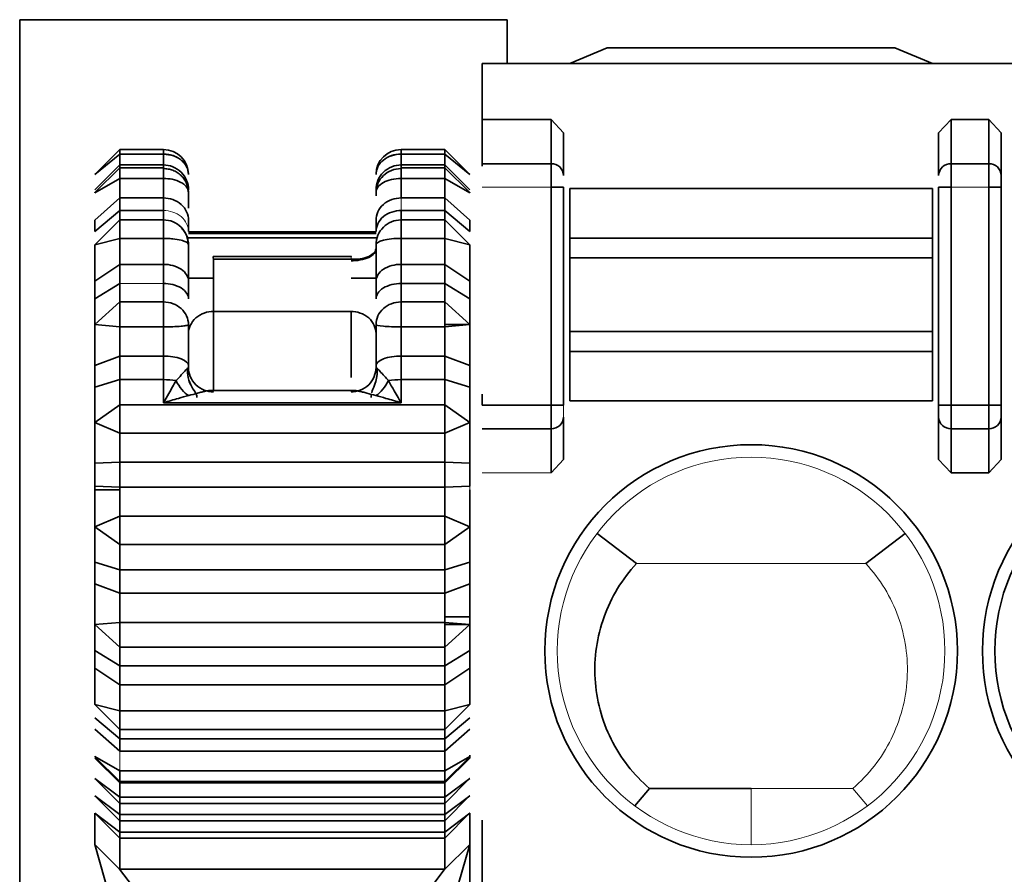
# Model space of a CAD drawing. Header units: millimetres. Extents: x 0 to 420, y 0 to 297.
# Tile 30 of 145: x 129.02 to 132.96, y 243.61 to 247.02. Entities that reach past the tile are written whole.
import ezdxf

# ---------------------------------------------------------------- set-up
doc = ezdxf.new("R2010")
doc.units = ezdxf.units.MM

msp = doc.modelspace()

# ---------------------------------------------------------------- linework, layer by layer
at = {"color": 7, "linetype": 'Continuous', "lineweight": 35}
for p, q in [((129.0195, 247.0243), (129.0195, 240.5743)), ((130.9695, 247.0243), (129.0195, 247.0243)), ((130.9695, 246.8493), (130.9695, 247.0243)), ((131.2195, 246.8493), (131.3695, 246.9118)), ((131.3695, 246.9118), (132.5195, 246.9118)), ((132.5195, 246.9118), (132.6695, 246.8493)), ((130.8695, 246.8493), (130.8695, 246.6244)), ((130.8695, 246.8493), (148.5728, 246.8493)), ((130.8695, 246.6244), (130.8695, 246.4482)), ((130.8695, 246.6244), (131.1445, 246.6244)), ((131.1445, 246.4482), (131.1445, 246.6244)), ((131.1445, 246.6244), (131.1945, 246.5712)), ((132.7445, 246.6244), (132.7445, 246.4482)), ((132.7445, 246.6244), (132.8945, 246.6244)), ((132.8945, 246.4482), (132.8945, 246.6244)), ((131.1945, 246.4012), (131.1945, 246.5712)), ((132.6945, 246.4012), (132.6945, 246.5712)), ((132.9445, 246.4012), (132.9445, 246.5712)), ((129.4195, 246.5045), (129.3195, 246.4045)), ((129.5945, 246.5045), (129.4195, 246.5045)), ((129.4195, 246.5045), (129.4195, 246.4864)), ((130.7195, 246.5045), (130.5445, 246.5045)), ((130.8195, 246.4045), (130.7195, 246.5045)), ((130.7195, 246.4864), (130.7195, 246.5045)), ((129.4195, 246.4864), (129.3195, 246.4045)), ((129.4195, 246.4432), (129.4195, 246.4864)), ((129.5945, 246.4864), (129.4195, 246.4864)), ((129.5945, 246.4432), (129.5945, 246.4864)), ((130.7195, 246.4864), (130.5445, 246.4864)), ((130.5445, 246.4864), (130.5445, 246.4432)), ((130.7195, 246.4864), (130.7195, 246.4432)), ((130.8195, 246.4045), (130.7195, 246.4864)), ((130.8695, 246.4482), (131.1445, 246.4482)), ((130.8695, 246.4482), (130.8695, 246.4378)), ((131.1445, 246.4482), (131.1445, 246.3542)), ((132.7445, 246.3542), (132.7445, 246.4482)), ((132.7445, 246.4482), (132.8945, 246.4482)), ((132.8945, 246.4482), (132.8945, 246.3542)), ((129.3195, 246.3441), (129.4195, 246.4432)), ((129.4195, 246.4321), (129.3201, 246.3327)), ((129.4195, 246.4432), (129.5945, 246.4432)), ((129.4195, 246.4432), (129.4195, 246.4321)), ((129.5945, 246.4321), (129.4195, 246.4321)), ((129.4195, 246.4321), (129.4195, 246.3894)), ((130.5445, 246.4432), (130.7195, 246.4432)), ((130.7195, 246.4321), (130.5445, 246.4321)), ((130.7195, 246.4321), (130.7195, 246.4432)), ((130.7195, 246.4432), (130.8195, 246.3441)), ((130.819, 246.3327), (130.7195, 246.4321)), ((130.7195, 246.3894), (130.7195, 246.4321)), ((129.4195, 246.3894), (129.3195, 246.3321)), ((129.4195, 246.3112), (129.4195, 246.3894)), ((129.5945, 246.3894), (129.4195, 246.3894)), ((129.5945, 246.3112), (129.5945, 246.3894)), ((130.7195, 246.3894), (130.5445, 246.3894)), ((130.5445, 246.3894), (130.5445, 246.3112)), ((130.7195, 246.3894), (130.7195, 246.3112)), ((130.8195, 246.3321), (130.7195, 246.3894)), ((129.3195, 246.3321), (129.3201, 246.3327)), ((130.4445, 246.3324), (130.4445, 246.3202)), ((130.819, 246.3327), (130.8195, 246.3321)), ((131.1445, 246.3542), (131.1945, 246.3542)), ((131.1445, 245.482), (131.1445, 246.3542)), ((131.1945, 245.482), (131.1945, 246.3542)), ((131.2195, 246.1508), (131.2195, 246.3493)), ((131.2195, 246.3493), (132.6695, 246.3493)), ((132.6695, 246.1508), (132.6695, 246.3493)), ((132.6945, 246.3542), (132.7445, 246.3542)), ((132.6945, 246.3542), (132.6945, 245.482)), ((132.7445, 246.3542), (132.7445, 245.482)), ((132.8945, 246.3542), (132.9445, 246.3542)), ((132.8945, 245.482), (132.8945, 246.3542)), ((132.9445, 245.482), (132.9445, 246.3542)), ((129.3195, 246.2227), (129.4195, 246.3112)), ((129.4195, 246.3112), (129.5945, 246.3112)), ((129.4195, 246.3112), (129.4195, 246.2611)), ((129.5945, 246.3112), (129.5945, 246.2611)), ((130.5445, 246.3112), (130.7195, 246.3112)), ((130.7195, 246.2611), (130.7195, 246.3112)), ((129.4195, 246.2611), (129.3195, 246.1766)), ((129.4195, 246.2234), (129.4195, 246.2611)), ((129.5945, 246.2611), (129.4195, 246.2611)), ((129.5945, 246.2234), (129.5945, 246.2611)), ((130.5445, 246.2611), (130.5445, 246.2234)), ((130.7195, 246.2611), (130.5445, 246.2611)), ((130.7195, 246.2611), (130.7195, 246.2234)), ((130.8195, 246.1766), (130.7195, 246.2611)), ((129.3195, 246.1238), (129.4195, 246.2234)), ((129.4195, 246.2234), (129.5945, 246.2234)), ((129.4195, 246.2234), (129.4195, 246.1495)), ((129.5945, 246.2234), (129.5945, 246.1495)), ((130.5445, 246.2234), (130.7195, 246.2234)), ((130.5445, 246.1495), (130.5445, 246.2234)), ((130.7195, 246.1495), (130.7195, 246.2234)), ((130.7195, 246.2234), (130.8195, 246.1238)), ((130.4445, 246.1752), (129.6945, 246.1752)), ((129.4195, 246.1495), (129.3195, 246.1238)), ((129.4195, 246.0457), (129.4195, 246.1495)), ((129.5945, 246.1495), (129.4195, 246.1495)), ((129.5945, 246.0457), (129.5945, 246.1495)), ((129.6945, 246.1521), (130.4445, 246.1521)), ((130.7195, 246.1495), (130.5445, 246.1495)), ((130.5445, 246.1495), (130.5445, 246.0457)), ((130.7195, 246.1495), (130.7195, 246.0457)), ((130.8195, 246.1238), (130.7195, 246.1495)), ((131.2195, 246.0719), (131.2195, 246.1508)), ((132.6695, 246.1508), (131.2195, 246.1508)), ((132.6695, 246.0719), (132.6695, 246.1508)), ((130.3461, 246.0773), (129.793, 246.0773)), ((129.7942, 246.0661), (130.3445, 246.0661)), ((129.7945, 245.9909), (129.7945, 246.0598)), ((131.2195, 245.7766), (131.2195, 246.0719)), ((132.6695, 246.0719), (131.2195, 246.0719)), ((132.6695, 245.7766), (132.6695, 246.0719)), ((129.3195, 245.9784), (129.4195, 246.0457)), ((129.4195, 246.0457), (129.5945, 246.0457)), ((129.4195, 246.0457), (129.4195, 245.969)), ((129.5945, 246.0457), (129.5945, 245.969)), ((130.5445, 246.0457), (130.7195, 246.0457)), ((130.5445, 245.969), (130.5445, 246.0457)), ((130.7195, 245.969), (130.7195, 246.0457)), ((130.7195, 246.0457), (130.8195, 245.9784)), ((129.7945, 245.8575), (129.7945, 245.9909)), ((129.4195, 245.969), (129.3195, 245.9078)), ((129.4195, 245.8952), (129.4195, 245.969)), ((129.5945, 245.8952), (129.5945, 245.969)), ((130.5445, 245.969), (130.5445, 245.8952)), ((130.7195, 245.969), (130.5445, 245.969)), ((130.7195, 245.969), (130.7195, 245.8952)), ((130.8195, 245.9078), (130.7195, 245.969)), ((129.3195, 245.8045), (129.4195, 245.8952)), ((129.4195, 245.8952), (129.5945, 245.8952)), ((129.4195, 245.8952), (129.4195, 245.7957)), ((129.5945, 245.8952), (129.5945, 245.7957)), ((130.3445, 245.8575), (129.7945, 245.8575)), ((130.5445, 245.8952), (130.7195, 245.8952)), ((130.5445, 245.7957), (130.5445, 245.8952)), ((130.7195, 245.8045), (130.7195, 245.8952)), ((130.7195, 245.8952), (130.8195, 245.8045)), ((129.4195, 245.7957), (129.3195, 245.8045)), ((129.5945, 245.7957), (129.4195, 245.7957)), ((129.4195, 245.6787), (129.4195, 245.7957)), ((129.5945, 245.6787), (129.5945, 245.7957)), ((130.7195, 245.7957), (130.5445, 245.7957)), ((130.5445, 245.7957), (130.5445, 245.6787)), ((130.8195, 245.8045), (130.7195, 245.7957)), ((130.7195, 245.7957), (130.7195, 245.8045)), ((130.7195, 245.8045), (130.8195, 245.8045)), ((130.7195, 245.7957), (130.7195, 245.6787)), ((131.2195, 245.6977), (131.2195, 245.7766)), ((131.2195, 245.7766), (132.6695, 245.7766)), ((132.6695, 245.6977), (132.6695, 245.7766)), ((129.3195, 245.6408), (129.4195, 245.6787)), ((129.4195, 245.6787), (129.5945, 245.6787)), ((129.4195, 245.6787), (129.4195, 245.5846)), ((129.5945, 245.6787), (129.5945, 245.5846)), ((130.5445, 245.6787), (130.7195, 245.6787)), ((130.5445, 245.5846), (130.5445, 245.6787)), ((130.7195, 245.5846), (130.7195, 245.6787)), ((130.7195, 245.6787), (130.8195, 245.6408)), ((131.2195, 245.4993), (131.2195, 245.6977)), ((131.2195, 245.6977), (132.6695, 245.6977)), ((132.6695, 245.4993), (132.6695, 245.6977)), ((130.4445, 245.6408), (130.4445, 245.6324)), ((129.4195, 245.5846), (129.3195, 245.5542)), ((129.5945, 245.5846), (129.4195, 245.5846)), ((129.4195, 245.5846), (129.4195, 245.4837)), ((129.5945, 245.4923), (129.5945, 245.5846)), ((130.7195, 245.5846), (130.5445, 245.5846)), ((130.5445, 245.5846), (130.5445, 245.4923)), ((130.7195, 245.5846), (130.7195, 245.4837)), ((130.8195, 245.5542), (130.7195, 245.5846)), ((130.3562, 245.5412), (129.7829, 245.5412)), ((130.4257, 245.5213), (130.4246, 245.5126)), ((130.8695, 245.5265), (130.8695, 245.482)), ((129.3195, 245.4129), (129.4195, 245.4837)), ((129.4195, 245.3705), (129.4195, 245.4837)), ((129.4195, 245.4837), (130.7195, 245.4837)), ((130.5445, 245.4923), (129.5945, 245.4923)), ((130.7195, 245.3705), (130.7195, 245.4837)), ((130.7195, 245.4837), (130.8195, 245.4129)), ((130.8695, 245.482), (131.1445, 245.482)), ((131.1445, 245.482), (131.1445, 245.388)), ((131.1945, 245.482), (131.1445, 245.482)), ((132.6695, 245.4993), (131.2195, 245.4993)), ((132.7445, 245.482), (132.6945, 245.482)), ((132.7445, 245.388), (132.7445, 245.482)), ((132.7445, 245.482), (132.8945, 245.482)), ((132.8945, 245.482), (132.8945, 245.388)), ((132.9445, 245.482), (132.8945, 245.482)), ((131.1945, 245.435), (131.1945, 245.265)), ((132.6945, 245.435), (132.6945, 245.265)), ((132.9445, 245.435), (132.9445, 245.265)), ((129.4195, 245.3705), (129.3195, 245.4129)), ((130.8195, 245.4129), (130.7195, 245.3705)), ((131.1445, 245.388), (130.8695, 245.388)), ((131.1445, 245.2118), (131.1445, 245.388)), ((132.8945, 245.388), (132.7445, 245.388)), ((132.7445, 245.388), (132.7445, 245.2118)), ((132.8945, 245.2118), (132.8945, 245.388)), ((130.7195, 245.3705), (129.4195, 245.3705)), ((129.4195, 245.3705), (129.4195, 245.2546)), ((130.7195, 245.3705), (130.7195, 245.2546)), ((129.3195, 245.2646), (129.3195, 245.2506)), ((129.3195, 245.2506), (129.4195, 245.2546)), ((129.3195, 245.2506), (129.3195, 245.2045)), ((129.4195, 245.2546), (130.7195, 245.2546)), ((129.4195, 245.1544), (129.4195, 245.2546)), ((130.7195, 245.2546), (130.8195, 245.2506)), ((130.7195, 245.1544), (130.7195, 245.2546)), ((130.8195, 245.2506), (130.8195, 245.2646)), ((132.7445, 245.2118), (132.6945, 245.265)), ((132.9445, 245.265), (132.8945, 245.2118)), ((129.3195, 245.2045), (129.3195, 245.1584)), ((132.8945, 245.2118), (132.7445, 245.2118)), ((129.4195, 245.1544), (129.3195, 245.1584)), ((129.3195, 245.1584), (129.3195, 245.1444)), ((130.7195, 245.1544), (129.4195, 245.1544)), ((129.4195, 245.1444), (129.4195, 245.1544)), ((130.8195, 245.1584), (130.7195, 245.1544)), ((130.7195, 245.1544), (130.7195, 245.0385)), ((129.4195, 245.1444), (129.3195, 245.1444)), ((129.4195, 245.1444), (129.4195, 245.0385)), ((129.3195, 244.9961), (129.4195, 245.0385)), ((129.4195, 244.9253), (129.4195, 245.0385)), ((129.4195, 245.0385), (130.7195, 245.0385)), ((130.7195, 244.9253), (130.7195, 245.0385)), ((130.7195, 245.0385), (130.8195, 244.9961)), ((129.4195, 244.9253), (129.3195, 244.9961)), ((130.8195, 244.9961), (130.7195, 244.9253)), ((131.3286, 244.9697), (131.4863, 244.8492)), ((132.5604, 244.9697), (132.4028, 244.8493)), ((130.7195, 244.9253), (129.4195, 244.9253)), ((129.4195, 244.9253), (129.4195, 244.8244)), ((130.7195, 244.9253), (130.7195, 244.8244)), ((129.3195, 244.8548), (129.4195, 244.8244)), ((130.7195, 244.8244), (130.8195, 244.8548)), ((129.4195, 244.8244), (130.7195, 244.8244)), ((129.4195, 244.7303), (129.4195, 244.8244)), ((130.7195, 244.7303), (130.7195, 244.8244)), ((129.4195, 244.7303), (129.3195, 244.7682)), ((130.8195, 244.7682), (130.7195, 244.7303)), ((130.7195, 244.7303), (129.4195, 244.7303)), ((129.4195, 244.7303), (129.4195, 244.6133)), ((130.7195, 244.7303), (130.7195, 244.6354)), ((129.3195, 244.6045), (129.4195, 244.6133)), ((129.4195, 244.5138), (129.3195, 244.6045)), ((129.4195, 244.6133), (130.7195, 244.6133)), ((129.4195, 244.5138), (129.4195, 244.6133)), ((130.7195, 244.6354), (130.8195, 244.6354)), ((130.7195, 244.6354), (130.7195, 244.6133)), ((130.7195, 244.6133), (130.7195, 244.6045)), ((130.7195, 244.6133), (130.8195, 244.6045)), ((130.7195, 244.5138), (130.7195, 244.6045)), ((130.8195, 244.6045), (130.7195, 244.5138)), ((130.7195, 244.6045), (130.8195, 244.6045)), ((129.3195, 244.5012), (129.4195, 244.44)), ((130.7195, 244.5138), (129.4195, 244.5138)), ((129.4195, 244.5138), (129.4195, 244.44)), ((130.7195, 244.5138), (130.7195, 244.44)), ((130.7195, 244.44), (130.8195, 244.5012)), ((129.4195, 244.44), (130.7195, 244.44)), ((129.4195, 244.3633), (129.4195, 244.44)), ((130.7195, 244.3633), (130.7195, 244.44)), ((129.4195, 244.3633), (129.3195, 244.4306)), ((130.8195, 244.4306), (130.7195, 244.3633)), ((130.7195, 244.3633), (129.4195, 244.3633)), ((129.4195, 244.3633), (129.4195, 244.2595)), ((130.7195, 244.3633), (130.7195, 244.2595)), ((129.3195, 244.2853), (129.4195, 244.2595)), ((129.4195, 244.1856), (129.3195, 244.2853)), ((130.7195, 244.2595), (130.8195, 244.2853)), ((130.8195, 244.2853), (130.7195, 244.1856)), ((129.4195, 244.2595), (130.7195, 244.2595)), ((129.4195, 244.1856), (129.4195, 244.2595)), ((130.7195, 244.1856), (130.7195, 244.2595)), ((129.3195, 244.2324), (129.4195, 244.1479)), ((130.7195, 244.1479), (130.8195, 244.2324)), ((129.4195, 244.0978), (129.3195, 244.1863)), ((130.7195, 244.1856), (129.4195, 244.1856)), ((129.4195, 244.1856), (129.4195, 244.1479)), ((130.8195, 244.1863), (130.7195, 244.0978)), ((130.7195, 244.1856), (130.7195, 244.1479)), ((129.4195, 244.1479), (130.7195, 244.1479)), ((129.4195, 244.0978), (129.4195, 244.1479)), ((130.7195, 244.0978), (130.7195, 244.1479)), ((130.7195, 244.0978), (129.4195, 244.0978)), ((130.7195, 244.0978), (130.7195, 244.0196)), ((129.3195, 244.0769), (129.4195, 244.0196)), ((129.3201, 244.0763), (129.3195, 244.0769)), ((129.4195, 243.9715), (129.3195, 244.07)), ((129.3201, 244.0763), (129.4195, 243.9769)), ((130.7195, 244.0196), (130.8195, 244.0769)), ((130.7195, 243.9769), (130.819, 244.0763)), ((130.8195, 244.07), (130.7195, 243.9715)), ((130.8195, 244.0769), (130.819, 244.0763)), ((130.8195, 244.0829), (130.8195, 244.07)), ((129.4195, 244.0196), (130.7195, 244.0196)), ((129.4195, 243.9769), (129.4195, 244.0196)), ((130.7195, 243.9769), (130.7195, 244.0196)), ((129.3195, 243.9895), (129.4195, 243.914)), ((129.3202, 243.9889), (129.3195, 243.9895)), ((129.4195, 243.9769), (130.7195, 243.9769)), ((129.4195, 243.9769), (129.4195, 243.9715)), ((130.7195, 243.9715), (129.4195, 243.9715)), ((129.4195, 243.9715), (129.4195, 243.914)), ((130.7195, 243.914), (130.8195, 243.9895)), ((130.7195, 243.8895), (130.8189, 243.9888)), ((130.7195, 243.9715), (130.7195, 243.914)), ((130.8195, 243.9895), (130.8189, 243.9889)), ((131.4789, 243.8797), (131.5384, 243.9493)), ((131.9445, 243.9493), (131.5384, 243.9493)), ((129.3195, 243.92), (129.4195, 243.8445)), ((129.3202, 243.9194), (129.3195, 243.92)), ((129.3202, 243.9193), (129.4195, 243.82)), ((129.4195, 243.914), (130.7195, 243.914)), ((129.4195, 243.8895), (129.4195, 243.914)), ((129.4195, 243.8895), (130.7195, 243.8895)), ((129.4195, 243.8895), (129.4195, 243.8445)), ((130.7195, 243.8445), (130.8195, 243.92)), ((130.7195, 243.82), (130.8189, 243.9193)), ((130.7195, 243.8895), (130.7195, 243.914)), ((130.7195, 243.8895), (130.7195, 243.8445)), ((130.8195, 243.92), (130.8189, 243.9194)), ((129.3195, 243.8505), (129.4195, 243.7751)), ((129.3202, 243.8499), (129.3195, 243.8505)), ((129.3195, 243.7247), (129.3195, 243.8501)), ((129.3202, 243.8499), (129.4195, 243.7505)), ((130.7195, 243.7751), (130.8195, 243.8505)), ((130.7195, 243.7505), (130.8189, 243.8499)), ((130.8195, 243.8505), (130.8189, 243.8499)), ((130.8195, 243.8501), (130.8195, 243.7247)), ((129.4195, 243.8445), (130.7195, 243.8445)), ((129.4195, 243.82), (129.4195, 243.8445)), ((129.4195, 243.82), (130.7195, 243.82)), ((129.4195, 243.82), (129.4195, 243.7751)), ((130.7195, 243.82), (130.7195, 243.8445)), ((130.7195, 243.82), (130.7195, 243.7751)), ((130.8695, 243.8229), (130.8695, 241.9867)), ((129.4195, 243.7751), (130.7195, 243.7751)), ((129.4195, 243.7505), (129.4195, 243.7751)), ((130.7195, 243.7505), (130.7195, 243.7751)), ((129.4195, 243.77), (129.4194, 243.6267)), ((129.4195, 243.7505), (130.7195, 243.7505)), ((130.7195, 243.77), (130.7197, 243.6266)), ((129.3195, 243.7247), (129.4192, 243.6269)), ((129.4445, 243.2906), (129.3195, 243.7247)), ((130.8195, 243.7247), (130.6945, 243.2906)), ((130.8195, 243.7247), (130.7199, 243.6269)), ((130.8195, 243.7233), (130.8195, 243.4104)), ((129.4191, 243.627), (129.5009, 243.5183)), ((130.7198, 243.6265), (129.4192, 243.6265)), ((130.72, 243.6272), (130.6382, 243.5183))]:
    msp.add_line(p, q, dxfattribs=at)
at = {"color": 142, "linetype": 'Continuous', "lineweight": 18, "true_color": 0x0080c0}
for p, q in [((132.6945, 246.5712), (132.7445, 246.6244)), ((132.8945, 246.6244), (132.9445, 246.5712)), ((131.1445, 246.3542), (130.8695, 246.3542)), ((132.8945, 246.3542), (132.7445, 246.3542)), ((130.5445, 246.2611), (130.5445, 246.3112)), ((130.7195, 246.3112), (130.8195, 246.2227)), ((129.5945, 245.969), (129.4195, 245.969)), ((131.1945, 245.265), (131.1445, 245.2118)), ((131.1445, 245.2118), (130.8695, 245.2118)), ((130.8195, 245.1444), (130.8195, 245.1584)), ((131.4863, 244.8493), (132.4028, 244.8493)), ((129.4195, 244.0978), (129.4195, 244.0196)), ((129.3202, 243.9888), (129.4195, 243.8895)), ((131.9445, 243.9493), (131.9445, 243.7243)), ((132.3507, 243.9493), (131.9445, 243.9493)), ((132.4102, 243.8798), (132.3507, 243.9493))]:
    msp.add_line(p, q, dxfattribs=at)
at = {"color": 8, "linetype": 'Continuous', "lineweight": 35}
for p, q in [((129.5945, 246.5045), (129.5945, 246.4864)), ((130.5445, 246.4864), (130.5445, 246.5045)), ((129.5945, 246.4432), (129.5945, 246.4321)), ((129.5945, 246.4321), (129.5945, 246.3894)), ((130.5445, 246.4321), (130.5445, 246.4432)), ((130.5445, 246.3894), (130.5445, 246.4321)), ((130.4445, 246.1685), (129.6945, 246.1685)), ((129.7945, 245.8575), (129.7945, 245.5412)), ((130.3445, 245.8575), (130.3445, 245.593))]:
    msp.add_line(p, q, dxfattribs=at)
at = {"color": 7, "linetype": 'Continuous', "lineweight": 35}
for centre, radius in [((131.9445, 244.4993), 0.825), ((133.6945, 244.4993), 0.825), ((133.6945, 244.4993), 0.775)]:
    msp.add_circle(centre, radius, dxfattribs=at)
at = {"color": 142, "linetype": 'Continuous', "lineweight": 18, "true_color": 0x0080c0}
msp.add_circle((131.9445, 244.4993), 0.775, dxfattribs=at)
at = {"color": 7, "linetype": 'Continuous', "lineweight": 35}
for centre, radius, start, end in [((129.5945, 246.4045), 0.1, 0.3768, 90), ((130.5445, 246.4045), 0.1, 90, 180), ((131.146, 246.3997), 0.0486, 1.8362, 91.7254), ((132.7431, 246.3997), 0.0486, 88.2746, 178.1638), ((132.896, 246.3997), 0.0486, 1.8362, 91.7254), ((131.146, 245.4366), 0.0486, 268.2746, 358.1638), ((132.7431, 245.4366), 0.0486, 181.8362, 271.7254), ((132.896, 245.4366), 0.0486, 268.2746, 358.1638)]:
    msp.add_arc(centre, radius, start, end, dxfattribs=at)
for points, knots in [([(129.5945, 246.4868), (129.6019, 246.4864), (129.617, 246.4856), (129.6392, 246.4791), (129.6588, 246.4686), (129.6753, 246.4543), (129.6852, 246.4402), (129.6927, 246.4237), (129.6938, 246.4124), (129.6945, 246.4045)], [0, 0, 0, 0, 0.141461, 0.288141, 0.445407, 0.585835, 0.740624, 0.818994, 1, 1, 1, 1]), ([(129.6945, 246.4045), (129.6941, 246.4101), (129.6934, 246.4207), (129.6876, 246.4354), (129.68, 246.4477), (129.665, 246.4644), (129.6371, 246.4823), (129.6083, 246.4851), (129.5945, 246.4864)], [0, 0, 0, 0, 0.13115, 0.250283, 0.357017, 0.451458, 0.737689, 1, 1, 1, 1]), ([(130.4445, 246.4045), (130.4445, 246.4261), (130.4553, 246.4475), (130.4923, 246.4779), (130.5184, 246.4868), (130.5445, 246.4868)], [0, 0, 0, 0, 0.5, 0.5, 1, 1, 1, 1]), ([(130.5445, 246.4864), (130.5184, 246.4864), (130.4923, 246.4776), (130.4553, 246.4473), (130.4445, 246.426), (130.4445, 246.4045)], [0, 0, 0, 0, 0.5, 0.5, 1, 1, 1, 1]), ([(129.6945, 246.3441), (129.6945, 246.3675), (129.6847, 246.3949), (129.6456, 246.4336), (129.618, 246.4432), (129.5945, 246.4432)], [0, 0, 0, 0, 0.5, 0.5, 1, 1, 1, 1]), ([(129.5945, 246.4287), (129.6008, 246.4284), (129.6135, 246.4277), (129.6322, 246.4222), (129.6499, 246.4134), (129.6653, 246.4013), (129.678, 246.3864), (129.6869, 246.3705), (129.6932, 246.3522), (129.694, 246.3395), (129.6945, 246.3321)], [0, 0, 0, 0, 0.119838, 0.242747, 0.369307, 0.500017, 0.61877, 0.750023, 0.854404, 1, 1, 1, 1]), ([(130.5445, 246.4432), (130.521, 246.4432), (130.4934, 246.4336), (130.4543, 246.3949), (130.4445, 246.3675), (130.4445, 246.3441)], [0, 0, 0, 0, 0.5, 0.5, 1, 1, 1, 1]), ([(130.4445, 246.3321), (130.4445, 246.3574), (130.4553, 246.3825), (130.4923, 246.4183), (130.5184, 246.4287), (130.5445, 246.4287)], [0, 0, 0, 0, 0.5, 0.5, 1, 1, 1, 1]), ([(129.6945, 246.3321), (129.6941, 246.3362), (129.6933, 246.3439), (129.6875, 246.3543), (129.6801, 246.3625), (129.6721, 246.3686), (129.6572, 246.3775), (129.6318, 246.3873), (129.6063, 246.3887), (129.5945, 246.3894)], [0, 0, 0, 0, 0.134965, 0.254003, 0.356656, 0.443006, 0.513572, 0.775186, 1, 1, 1, 1]), ([(130.5445, 246.3894), (130.5184, 246.3894), (130.4923, 246.3833), (130.4553, 246.3621), (130.4445, 246.3472), (130.4445, 246.3321)], [0, 0, 0, 0, 0.5, 0.5, 1, 1, 1, 1]), ([(132.9445, 246.3542), (132.9445, 246.3593), (132.9445, 246.3695), (132.9445, 246.3832), (132.9445, 246.3948), (132.9445, 246.3991), (132.9445, 246.4012)], [0, 0, 0, 0, 0.24848, 0.499857, 0.748508, 1, 1, 1, 1]), ([(129.6945, 246.2698), (129.6945, 246.2793), (129.6945, 246.2983), (129.6945, 246.3209), (129.6945, 246.3321)], [0, 0, 0, 0, 0.498673, 1, 1, 1, 1]), ([(129.6945, 246.2227), (129.6945, 246.2436), (129.6847, 246.2681), (129.6456, 246.3026), (129.618, 246.3112), (129.5945, 246.3112)], [0, 0, 0, 0, 0.5, 0.5, 1, 1, 1, 1]), ([(130.5445, 246.3112), (130.521, 246.3112), (130.4934, 246.3026), (130.4543, 246.2681), (130.4445, 246.2436), (130.4445, 246.2227)], [0, 0, 0, 0, 0.5, 0.5, 1, 1, 1, 1]), ([(130.5445, 246.2611), (130.521, 246.2611), (130.4934, 246.2529), (130.4543, 246.2199), (130.4445, 246.1965), (130.4445, 246.1766)], [0, 0, 0, 0, 0.5, 0.5, 1, 1, 1, 1]), ([(129.5945, 246.2234), (129.6211, 246.2234), (129.6465, 246.2129), (129.684, 246.1755), (129.6945, 246.1502), (129.6945, 246.1238)], [0, 0, 0, 0, 0.5, 0.5, 1, 1, 1, 1]), ([(130.4445, 246.1238), (130.4445, 246.1498), (130.4553, 246.1758), (130.4923, 246.2127), (130.5184, 246.2234), (130.5445, 246.2234)], [0, 0, 0, 0, 0.5, 0.5, 1, 1, 1, 1]), ([(130.4445, 246.2227), (130.4445, 246.2154), (130.4445, 246.2008), (130.4445, 246.1847), (130.4445, 246.1766)], [0, 0, 0, 0, 0.5, 1, 1, 1, 1]), ([(129.6945, 246.1202), (129.6933, 246.1328), (129.6914, 246.1523), (129.6792, 246.1761), (129.6702, 246.1864), (129.6657, 246.1917)], [0, 0, 0, 0, 0.478602, 0.736525, 1, 1, 1, 1]), ([(129.6945, 246.1238), (129.6942, 246.1254), (129.6936, 246.1283), (129.6896, 246.1321), (129.6819, 246.137), (129.665, 246.1428), (129.638, 246.1475), (129.613, 246.1492), (129.6004, 246.1494), (129.5945, 246.1495)], [0, 0, 0, 0, 0.116929, 0.212819, 0.287632, 0.504884, 0.758693, 0.887053, 1, 1, 1, 1]), ([(130.5445, 246.1495), (130.518, 246.1495), (130.4926, 246.1468), (130.4551, 246.1371), (130.4445, 246.1306), (130.4445, 246.1238)], [0, 0, 0, 0, 0.5, 0.5, 1, 1, 1, 1]), ([(129.3195, 246.1238), (129.3195, 246.1105), (129.3195, 246.0838), (129.3195, 246.0461), (129.3195, 246.0103), (129.3195, 245.9891), (129.3195, 245.9784)], [0, 0, 0, 0, 0.249274, 0.49999, 0.749282, 1, 1, 1, 1]), ([(129.6945, 245.9784), (129.6945, 245.989), (129.6945, 246.0102), (129.6945, 246.0458), (129.6945, 246.0836), (129.6945, 246.1104), (129.6945, 246.1238)], [0, 0, 0, 0, 0.249239, 0.499936, 0.749305, 1, 1, 1, 1]), ([(130.4447, 246.1111), (130.4447, 246.0993), (130.4349, 246.0859), (130.3958, 246.0683), (130.3681, 246.0648), (130.3445, 246.0661)], [0, 0, 0, 0, 0.5, 0.5, 1, 1, 1, 1]), ([(130.3445, 246.0597), (130.3681, 246.0597), (130.3956, 246.0642), (130.4347, 246.0821), (130.4445, 246.0948), (130.4445, 246.1057)], [0, 0, 0, 0, 0.5, 0.5, 1, 1, 1, 1]), ([(130.4445, 246.1238), (130.4445, 246.1105), (130.4445, 246.0838), (130.4445, 246.046), (130.4445, 246.0102), (130.4445, 245.989), (130.4445, 245.9784)], [0, 0, 0, 0, 0.2492393, 0.4999363, 0.7493046, 1, 1, 1, 1]), ([(129.6945, 245.9784), (129.6945, 245.9943), (129.6847, 246.0129), (129.6456, 246.0392), (129.618, 246.0457), (129.5945, 246.0457)], [0, 0, 0, 0, 0.5, 0.5, 1, 1, 1, 1]), ([(130.5445, 246.0457), (130.521, 246.0457), (130.4934, 246.0392), (130.4543, 246.0129), (130.4445, 245.9943), (130.4445, 245.9784)], [0, 0, 0, 0, 0.5, 0.5, 1, 1, 1, 1]), ([(129.6945, 245.9909), (129.6945, 245.9909), (129.7043, 245.9909), (129.7434, 245.9909), (129.771, 245.9909), (129.7945, 245.9909)], [0, 0, 0, 0, 0.5, 0.5, 1, 1, 1, 1]), ([(129.6945, 245.9078), (129.6945, 245.9199), (129.6945, 245.944), (129.6945, 245.9669), (129.6945, 245.9784)], [0, 0, 0, 0, 0.5, 1, 1, 1, 1]), ([(130.4445, 245.9909), (130.4445, 245.9909), (130.4347, 245.9909), (130.3956, 245.9909), (130.3681, 245.9909), (130.3445, 245.9909)], [0, 0, 0, 0, 0.5, 0.5, 1, 1, 1, 1]), ([(130.4445, 245.9784), (130.4445, 245.9669), (130.4445, 245.944), (130.4445, 245.9199), (130.4445, 245.9078)], [0, 0, 0, 0, 0.5, 1, 1, 1, 1]), ([(129.6945, 245.9078), (129.6945, 245.9223), (129.6848, 245.9391), (129.6457, 245.963), (129.6181, 245.969), (129.5945, 245.969)], [0, 0, 0, 0, 0.5, 0.5, 1, 1, 1, 1]), ([(130.5445, 245.969), (130.521, 245.969), (130.4934, 245.963), (130.4543, 245.9391), (130.4445, 245.9223), (130.4445, 245.9078)], [0, 0, 0, 0, 0.5, 0.5, 1, 1, 1, 1]), ([(129.3195, 245.9078), (129.3195, 245.8971), (129.3195, 245.8757), (129.3195, 245.8479), (129.3195, 245.8234), (129.3195, 245.8108), (129.3195, 245.8045)], [0, 0, 0, 0, 0.249274, 0.49999, 0.749282, 1, 1, 1, 1]), ([(129.5945, 245.8952), (129.6211, 245.8952), (129.6465, 245.8856), (129.684, 245.8516), (129.6945, 245.8286), (129.6945, 245.8045)], [0, 0, 0, 0, 0.5, 0.5, 1, 1, 1, 1]), ([(129.7945, 245.8575), (129.771, 245.8575), (129.7434, 245.8488), (129.7043, 245.8141), (129.6945, 245.7895), (129.6945, 245.7686)], [0, 0, 0, 0, 0.5, 0.5, 1, 1, 1, 1]), ([(130.4445, 245.7686), (130.4445, 245.7896), (130.4347, 245.8142), (130.3956, 245.8489), (130.3681, 245.8575), (130.3445, 245.8575)], [0, 0, 0, 0, 0.5, 0.5, 1, 1, 1, 1]), ([(130.4445, 245.8045), (130.4445, 245.8282), (130.4553, 245.8518), (130.4923, 245.8854), (130.5184, 245.8952), (130.5445, 245.8952)], [0, 0, 0, 0, 0.5, 0.5, 1, 1, 1, 1]), ([(129.6945, 245.8045), (129.6942, 245.804), (129.6936, 245.803), (129.6896, 245.8018), (129.6819, 245.8002), (129.665, 245.7978), (129.638, 245.7966), (129.613, 245.7957), (129.6004, 245.7957), (129.5945, 245.7957)], [0, 0, 0, 0, 0.116934, 0.21283, 0.287648, 0.504875, 0.758688, 0.887051, 1, 1, 1, 1]), ([(129.6945, 245.6408), (129.6945, 245.6538), (129.6945, 245.68), (129.6945, 245.721), (129.6945, 245.7627), (129.6945, 245.7905), (129.6945, 245.8045)], [0, 0, 0, 0, 0.249239, 0.499936, 0.749305, 1, 1, 1, 1]), ([(130.5445, 245.7957), (130.518, 245.7957), (130.4926, 245.7966), (130.4551, 245.7999), (130.4445, 245.8022), (130.4445, 245.8045)], [0, 0, 0, 0, 0.5, 0.5, 1, 1, 1, 1]), ([(130.4445, 245.8045), (130.4445, 245.7906), (130.4445, 245.7628), (130.4445, 245.7211), (130.4445, 245.68), (130.4445, 245.6539), (130.4445, 245.6408)], [0, 0, 0, 0, 0.249239, 0.499936, 0.749305, 1, 1, 1, 1]), ([(129.3195, 245.7736), (129.3195, 245.7622), (129.3195, 245.7395), (129.3195, 245.7058), (129.3195, 245.6727), (129.3195, 245.6515), (129.3195, 245.6408)], [0, 0, 0, 0, 0.251199, 0.5, 0.748801, 1, 1, 1, 1]), ([(129.6945, 245.6408), (129.6945, 245.6498), (129.6847, 245.6602), (129.6456, 245.675), (129.618, 245.6787), (129.5945, 245.6787)], [0, 0, 0, 0, 0.5, 0.5, 1, 1, 1, 1]), ([(130.5445, 245.6787), (130.521, 245.6787), (130.4934, 245.675), (130.4543, 245.6602), (130.4445, 245.6498), (130.4445, 245.6408)], [0, 0, 0, 0, 0.5, 0.5, 1, 1, 1, 1]), ([(129.645, 245.5805), (129.6504, 245.5863), (129.6635, 245.6007), (129.68, 245.6196), (129.6924, 245.6329), (129.6939, 245.6325), (129.6945, 245.6324)], [0, 0, 0, 0, 0.212588, 0.521419, 0.815383, 1, 1, 1, 1]), ([(129.7086, 245.5543), (129.7083, 245.5548), (129.7028, 245.5638), (129.6902, 245.5922), (129.6902, 245.619), (129.6902, 245.6319)], [0, 0, 0, 0, 0.029218, 0.530657, 1, 1, 1, 1]), ([(129.7273, 245.5128), (129.728, 245.5148), (129.7294, 245.5186), (129.7232, 245.5307), (129.7081, 245.553), (129.6904, 245.5914), (129.6903, 245.6187), (129.6902, 245.6319)], [0, 0, 0, 0, 0.1397, 0.274345, 0.530902, 0.773206, 1, 1, 1, 1]), ([(129.6945, 245.6324), (129.6945, 245.6096), (129.7043, 245.583), (129.7434, 245.5453), (129.771, 245.5359), (129.7945, 245.5359)], [0, 0, 0, 0, 0.5, 0.5, 1, 1, 1, 1]), ([(130.3445, 245.5359), (130.3681, 245.5359), (130.3957, 245.5453), (130.4348, 245.583), (130.4445, 245.6096), (130.4445, 245.6324)], [0, 0, 0, 0, 0.5, 0.5, 1, 1, 1, 1]), ([(130.4489, 245.632), (130.4495, 245.6202), (130.4505, 245.5987), (130.4439, 245.5789), (130.4409, 245.5698)], [0, 0, 0, 0, 0.545031, 1, 1, 1, 1]), ([(130.4445, 245.6324), (130.4447, 245.6327), (130.4451, 245.6333), (130.4483, 245.6308), (130.4533, 245.6257), (130.4626, 245.6156), (130.4759, 245.6004), (130.4886, 245.5865), (130.4941, 245.5805)], [0, 0, 0, 0, 0.105595, 0.223439, 0.354149, 0.496995, 0.783093, 1, 1, 1, 1]), ([(130.4445, 245.6324), (130.4445, 245.6299), (130.4445, 245.6248), (130.4445, 245.6173), (130.4445, 245.6135)], [0, 0, 0, 0, 0.5, 1, 1, 1, 1]), ([(129.3195, 245.5542), (129.3195, 245.5411), (129.3195, 245.5149), (129.3195, 245.4781), (129.3195, 245.4434), (129.3195, 245.4231), (129.3195, 245.4129)], [0, 0, 0, 0, 0.249274, 0.49999, 0.749282, 1, 1, 1, 1]), ([(130.4409, 245.5698), (130.4403, 245.5674), (130.4365, 245.5525), (130.4278, 245.5392), (130.4271, 245.5322), (130.427, 245.5316)], [0, 0, 0, 0, 0.153943, 0.92594, 1, 1, 1, 1]), ([(130.4941, 245.5805), (130.5018, 245.5669), (130.515, 245.5438), (130.5317, 245.5144), (130.5406, 245.499), (130.5445, 245.4923)], [0, 0, 0, 0, 0.448066, 0.758155, 1, 1, 1, 1]), ([(129.5945, 245.4923), (129.6147, 245.4982), (129.6488, 245.5082), (129.6819, 245.517), (129.6955, 245.5205)], [0, 0, 0, 0, 0.590397, 1, 1, 1, 1]), ([(129.6955, 245.5205), (129.7076, 245.524), (129.7258, 245.5292), (129.7478, 245.5348), (129.7674, 245.5394), (129.7874, 245.5432), (129.7922, 245.5383), (129.7945, 245.5359)], [0, 0, 0, 0, 0.26149, 0.394044, 0.51357, 0.76381, 1, 1, 1, 1]), ([(130.3445, 245.5359), (130.3454, 245.5373), (130.3471, 245.5402), (130.3538, 245.5415), (130.3637, 245.5408), (130.3763, 245.5384), (130.3913, 245.5348), (130.4133, 245.5292), (130.4315, 245.524), (130.4436, 245.5205)], [0, 0, 0, 0, 0.1187649, 0.2372505, 0.359087, 0.4876216, 0.6069597, 0.7390558, 1, 1, 1, 1]), ([(130.4436, 245.5205), (130.4571, 245.517), (130.4903, 245.5083), (130.5244, 245.4982), (130.5445, 245.4923)], [0, 0, 0, 0, 0.408843, 1, 1, 1, 1]), ([(132.6945, 245.482), (132.6945, 245.4769), (132.6945, 245.4667), (132.6945, 245.453), (132.6945, 245.4414), (132.6945, 245.4372), (132.6945, 245.435)], [0, 0, 0, 0, 0.24848, 0.499857, 0.748508, 1, 1, 1, 1]), ([(132.9445, 245.435), (132.9445, 245.4371), (132.9445, 245.4414), (132.9445, 245.4529), (132.9445, 245.4666), (132.9445, 245.4769), (132.9445, 245.482)], [0, 0, 0, 0, 0.248479, 0.499857, 0.748508, 1, 1, 1, 1]), ([(129.3195, 245.4129), (129.3195, 245.4012), (129.3195, 245.3777), (129.3195, 245.3407), (129.3195, 245.3029), (129.3195, 245.2774), (129.3195, 245.2646)], [0, 0, 0, 0, 0.249276, 0.499991, 0.749284, 1, 1, 1, 1]), ([(129.3195, 245.1444), (129.3195, 245.1317), (129.3195, 245.1062), (129.3195, 245.0684), (129.3195, 245.0313), (129.3195, 245.0079), (129.3195, 244.9961)], [0, 0, 0, 0, 0.249276, 0.499991, 0.749284, 1, 1, 1, 1]), ([(129.3195, 244.9961), (129.3195, 244.986), (129.3195, 244.9656), (129.3195, 244.9311), (129.3195, 244.8942), (129.3195, 244.8679), (129.3195, 244.8548)], [0, 0, 0, 0, 0.249274, 0.49999, 0.749282, 1, 1, 1, 1]), ([(131.5383, 243.9492), (131.5062, 243.9768), (131.4773, 244.007), (131.426, 244.0729), (131.4033, 244.109), (131.3473, 244.2217), (131.3254, 244.3046), (131.3157, 244.4714), (131.328, 244.5565), (131.3844, 244.7138), (131.4287, 244.7872), (131.4863, 244.8493)], [0, 0, 0, 0, 0.125, 0.125, 0.25, 0.25, 0.5, 0.5, 0.75, 0.75, 1, 1, 1, 1]), ([(129.3195, 244.7682), (129.3195, 244.7575), (129.3195, 244.7363), (129.3195, 244.7032), (129.3195, 244.6695), (129.3195, 244.6468), (129.3195, 244.6354)], [0, 0, 0, 0, 0.251199, 0.5, 0.748801, 1, 1, 1, 1]), ([(129.3195, 244.6045), (129.3195, 244.5982), (129.3195, 244.5856), (129.3195, 244.5612), (129.3195, 244.5334), (129.3195, 244.5119), (129.3195, 244.5012)], [0, 0, 0, 0, 0.249274, 0.49999, 0.749282, 1, 1, 1, 1]), ([(129.3195, 244.4306), (129.3195, 244.42), (129.3195, 244.3988), (129.3195, 244.3631), (129.3195, 244.3253), (129.3195, 244.2986), (129.3195, 244.2853)], [0, 0, 0, 0, 0.2492741, 0.4999897, 0.7492821, 1, 1, 1, 1])]:
    msp.add_open_spline(points, degree=3, knots=knots, dxfattribs=at)
at = {"color": 142, "linetype": 'Continuous', "lineweight": 18, "true_color": 0x0080c0}
for points, knots in [([(129.6945, 246.1766), (129.6945, 246.1965), (129.6848, 246.2199), (129.6457, 246.2529), (129.6181, 246.2611), (129.5945, 246.2611)], [0, 0, 0, 0, 0.5, 0.5, 1, 1, 1, 1]), ([(131.1945, 245.435), (131.1945, 245.4371), (131.1945, 245.4414), (131.1945, 245.4529), (131.1945, 245.4666), (131.1945, 245.4769), (131.1945, 245.482)], [0, 0, 0, 0, 0.2484795, 0.4998574, 0.748508, 1, 1, 1, 1]), ([(132.4028, 244.8493), (132.4604, 244.7872), (132.5044, 244.7145), (132.5469, 244.5961), (132.557, 244.5556), (132.5691, 244.4726), (132.5709, 244.43), (132.5637, 244.3049), (132.5417, 244.2218), (132.4861, 244.1095), (132.4635, 244.0735), (132.4119, 244.0071), (132.3829, 243.9768), (132.3507, 243.9493)], [0, 0, 0, 0, 0.25, 0.25, 0.375, 0.375, 0.5, 0.5, 0.75, 0.75, 0.875, 0.875, 1, 1, 1, 1])]:
    msp.add_open_spline(points, degree=3, knots=knots, dxfattribs=at)
at = {"color": 7, "linetype": 'Continuous', "lineweight": 35}
for points in [[(129.3195, 246.2227), (129.3195, 246.2154), (129.3195, 246.2008), (129.3195, 246.1847), (129.3195, 246.1766)], [(129.6945, 246.1766), (129.6945, 246.1847), (129.6945, 246.2008), (129.6945, 246.2154), (129.6945, 246.2227)], [(130.8195, 246.2227), (130.8195, 246.2084), (130.8195, 246.193), (130.8195, 246.1766)], [(130.8195, 246.1238), (130.8195, 246.0699), (130.8195, 246.0196), (130.8195, 245.9784)], [(129.793, 246.0773), (129.7935, 246.0736), (129.7939, 246.0698), (129.7942, 246.0661)], [(129.7945, 246.0598), (129.7944, 246.0619), (129.7943, 246.064), (129.7942, 246.0661)], [(129.3195, 245.9784), (129.3195, 245.9669), (129.3195, 245.944), (129.3195, 245.9199), (129.3195, 245.9078)], [(130.8195, 245.9784), (130.8195, 245.9557), (130.8195, 245.9321), (130.8195, 245.9078)], [(130.8195, 245.9078), (130.8195, 245.8638), (130.8195, 245.828), (130.8195, 245.8045)], [(129.3195, 245.8045), (129.3195, 245.7994), (129.3195, 245.7891), (129.3195, 245.7787), (129.3195, 245.7736)], [(130.8195, 245.8045), (130.8195, 245.7942), (130.8195, 245.7839), (130.8195, 245.7736)], [(130.8195, 245.7736), (130.8195, 245.7282), (130.8195, 245.6828), (130.8195, 245.6408)], [(129.3195, 245.6408), (129.3195, 245.6265), (129.3195, 245.598), (129.3195, 245.5688), (129.3195, 245.5542)], [(129.6945, 245.6408), (129.6945, 245.638), (129.6945, 245.6352), (129.6945, 245.6324)], [(129.6945, 245.6324), (129.6945, 245.6278), (129.6945, 245.6215), (129.6945, 245.6135)], [(130.8195, 245.6408), (130.8195, 245.6124), (130.8195, 245.5835), (130.8195, 245.5542)], [(129.645, 245.5805), (129.6289, 245.5834), (129.6108, 245.5846), (129.5945, 245.5846)], [(130.5445, 245.5846), (130.5283, 245.5846), (130.5102, 245.5834), (130.4941, 245.5805)], [(129.6159, 245.5295), (129.6258, 245.5466), (129.6355, 245.5643), (129.645, 245.5805)], [(129.645, 245.5805), (129.6569, 245.555), (129.6769, 245.5313), (129.6955, 245.5205)], [(130.4941, 245.5805), (130.483, 245.5569), (130.4637, 245.5321), (130.4436, 245.5205)], [(130.8195, 245.5542), (130.8195, 245.5012), (130.8195, 245.4522), (130.8195, 245.4129)], [(129.5945, 245.4923), (129.6019, 245.504), (129.6089, 245.5165), (129.6159, 245.5295)], [(130.8195, 245.4129), (130.8195, 245.3666), (130.8195, 245.3156), (130.8195, 245.2646)], [(130.8195, 245.2506), (130.8195, 245.2352), (130.8195, 245.2199), (130.8195, 245.2045)], [(130.8195, 245.2045), (130.8195, 245.1892), (130.8195, 245.1738), (130.8195, 245.1584)], [(130.8195, 245.1444), (130.8195, 245.0934), (130.8195, 245.0424), (130.8195, 244.9961)], [(130.8195, 244.9961), (130.8195, 244.9568), (130.8195, 244.9079), (130.8195, 244.8548)], [(129.3195, 244.8548), (129.3195, 244.8402), (129.3195, 244.811), (129.3195, 244.7825), (129.3195, 244.7682)], [(130.8195, 244.8548), (130.8195, 244.8255), (130.8195, 244.7966), (130.8195, 244.7682)], [(130.8195, 244.7682), (130.8195, 244.7262), (130.8195, 244.6808), (130.8195, 244.6354)], [(129.3195, 244.6354), (129.3195, 244.6303), (129.3195, 244.6199), (129.3195, 244.6097), (129.3195, 244.6045)], [(130.8195, 244.6045), (130.8195, 244.6097), (130.8195, 244.6199), (130.8195, 244.6303), (130.8195, 244.6354)], [(130.8195, 244.6045), (130.8195, 244.581), (130.8195, 244.5453), (130.8195, 244.5012)], [(129.3195, 244.5012), (129.3195, 244.4891), (129.3195, 244.465), (129.3195, 244.4421), (129.3195, 244.4306)], [(130.8195, 244.5012), (130.8195, 244.4769), (130.8195, 244.4533), (130.8195, 244.4306)], [(130.8195, 244.4306), (130.8195, 244.3894), (130.8195, 244.3391), (130.8195, 244.2853)]]:
    msp.add_open_spline(points, degree=3, dxfattribs=at)
at = {"color": 142, "linetype": 'Continuous', "lineweight": 18, "true_color": 0x0080c0}
msp.add_open_spline([(130.3445, 246.0661), (130.3449, 246.0698), (130.3454, 246.0736), (130.3461, 246.0773)], degree=3, dxfattribs=at)

doc.saveas('drawing.dxf')
